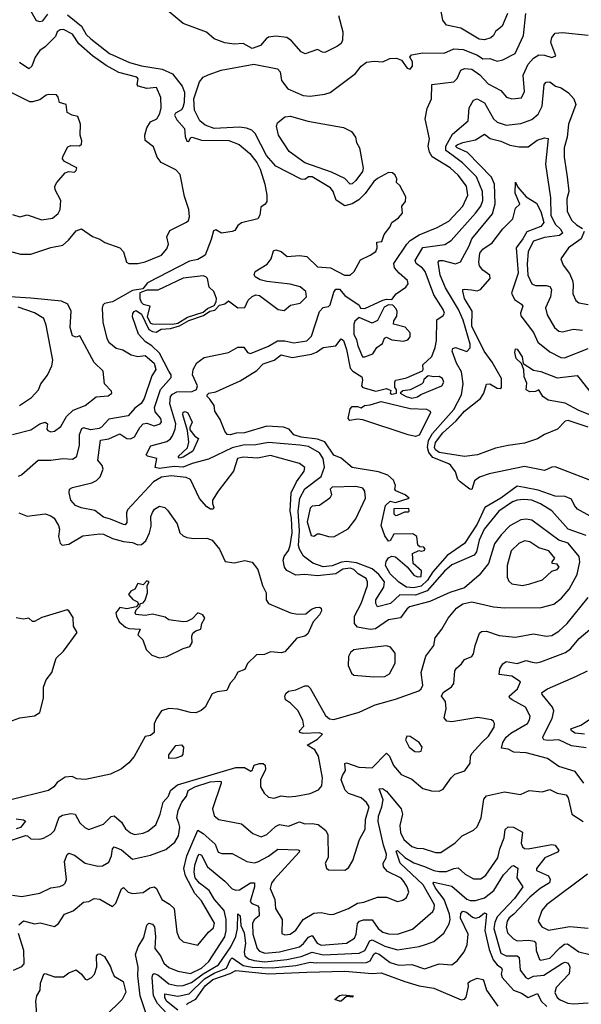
# Model space of a CAD drawing. Extents: x 1921360 to 2014538, y 768294 to 907744.
# Tile 85 of 256: x 1985194 to 1988288, y 779658 to 785081. Entities that reach past the tile are written whole.
import ezdxf

# ---------------------------------------------------------------- set-up
doc = ezdxf.new("R2010")
doc.units = 0

msp = doc.modelspace()

# ---------------------------------------------------------------- linework, layer by layer
at = {"layer": '0CON10XD'}
for points in [[(1985255, 785129.2), (1985285, 785076), (1985305, 785070.9), (1985321.5, 785075), (1985348.7, 785111.3)], [(1986950.8, 785105), (1986973.8, 785015), (1986971.6, 784968.4), (1986965, 784951.1), (1986944.3, 784935), (1986875, 784901.4), (1986862.2, 784902.2), (1986835, 784917.5), (1986766.4, 784893.6), (1986744.8, 784904.8), (1986692.2, 784965), (1986665, 784982.7), (1986605, 784991.1), (1986565, 784984.4), (1986552.1, 784975), (1986520.6, 784939.4), (1986475, 784922.9), (1986425, 784951.1), (1986375, 784946.2), (1986325, 784954.5), (1986265, 784975.5), (1986222.6, 785012.6), (1986095, 785060.2), (1985985, 785151.3)], [(1986739, 783609), (1986684.7, 783625.3), (1986555, 783638.7), (1986519.1, 783649.1), (1986491.4, 783665), (1986485.7, 783675.7), (1986491.1, 783695), (1986557.3, 783735), (1986579.2, 783765), (1986591.7, 783808.3), (1986605, 783814.5), (1986635, 783804.6), (1986667.1, 783777.1), (1986735, 783782.8), (1986775, 783776.5), (1986835, 783720.9), (1986905.5, 783714.5), (1986983.8, 783673.8), (1987015.5, 783675), (1987036.5, 783695), (1987070.8, 783759.2), (1987125, 783783.8), (1987155.5, 783805), (1987164, 783825), (1987160.8, 783855), (1987190, 783860), (1987201.8, 783898.2), (1987232.3, 783937.7), (1987244, 783965), (1987280.2, 783989.8), (1987303.6, 784016.4), (1987300, 784055), (1987319.8, 784080.2), (1987320.7, 784105), (1987287.5, 784167.5), (1987270, 784185), (1987271.2, 784205), (1987262.7, 784225), (1987248.2, 784238.2), (1987225, 784238.9), (1987165, 784206.7), (1987145, 784190), (1987096.4, 784123.6), (1987061.5, 784088.5), (1987025, 784067.8), (1986985, 784056.7), (1986937.7, 784087.7), (1986921.6, 784135), (1986906.2, 784155), (1986805, 784215.3), (1986785, 784215.6), (1986765, 784201.1), (1986745, 784202.4), (1986604.4, 784274.4), (1986554.1, 784334.1), (1986491, 784455), (1986473.3, 784473.3), (1986444.1, 784484.1), (1986405, 784488.7), (1986265, 784482.5), (1986215, 784500.7), (1986186.9, 784525), (1986157.1, 784582.9), (1986153.8, 784645), (1986185, 784739.5), (1986204.6, 784765), (1986231.7, 784778.3), (1986303.6, 784803.6), (1986483, 784837), (1986615, 784811.4), (1986629.4, 784795), (1986635.5, 784745.5), (1986670.6, 784700.6), (1986755, 784664), (1986795, 784660.3), (1986875, 784670.6), (1986905, 784680.8), (1987044.4, 784785.6), (1987075, 784825.8), (1987105, 784847), (1987146.3, 784853.7), (1987195, 784849.1), (1987232.3, 784867.7), (1987269, 784869), (1987297.5, 784857.5), (1987328.7, 784815), (1987345, 784808.8), (1987358.9, 784825), (1987358.7, 784848.7), (1987344.1, 784875), (1987352.3, 784887.8), (1987415, 784898), (1987533.4, 784896.6), (1987585, 784920.4), (1987637.9, 784917.9), (1987716, 784886), (1987745, 784865.4), (1987785, 784866.7), (1987825, 784853.8), (1987855, 784860), (1987924.2, 784895), (1987969.3, 784995), (1987982.7, 785115)], [(1987880.8, 785115), (1987851.5, 785045), (1987815, 785015.7), (1987804.4, 784995), (1987788.8, 784981.2), (1987755, 784971.1), (1987725, 784973.3), (1987625, 785034.7), (1987545, 785051.4), (1987525, 785078.8), (1987509.8, 785155)], [(1985457.8, 785107.8), (1985534.2, 785045), (1985560.3, 785000.3), (1985585.7, 784975), (1985688, 784895), (1985799.5, 784845), (1985865, 784826.8), (1985978.6, 784808.6), (1986035, 784782.5), (1986088.6, 784715), (1986101.8, 784681.8), (1986100, 784625), (1986092.7, 784597.3), (1986084.5, 784585.5), (1986052.9, 784567.1), (1986046.8, 784555), (1986059, 784529), (1986101.3, 784481.3), (1986105, 784437.5), (1986115, 784412), (1986125, 784410.8), (1986135, 784431.2), (1986145, 784433.6), (1986195, 784417.8), (1986345.9, 784415.9), (1986403.2, 784393.2), (1986462.5, 784345), (1986501.3, 784295), (1986518.5, 784258.5), (1986544.7, 784175), (1986555.6, 784115), (1986555, 784080), (1986546.7, 784065), (1986521.7, 784048.3), (1986516.4, 784005), (1986505, 783983.5), (1986415, 783962.9), (1986395, 783946.9), (1986379, 783921), (1986365, 783913.9), (1986305, 783905.6), (1986275, 783923.5), (1986261.6, 783918.4), (1986249.7, 783870.3), (1986216, 783785), (1986175, 783760.8), (1986129.2, 783750.8), (1985897.8, 783632.2), (1985872, 783598), (1985815, 783588.8), (1985705, 783527.7), (1985661.9, 783518.1), (1985651.2, 783508.8), (1985647.8, 783492.2), (1985652.1, 783415), (1985673.7, 783325), (1985684.2, 783304.2), (1985725, 783271.9), (1985762.6, 783262.6), (1985808.8, 783235), (1985845, 783225.6), (1985885, 783230.8), (1985935, 783190), (1985944, 783155), (1985921.3, 783118.7), (1985879.8, 782995), (1985862.7, 782967.3), (1985827.8, 782942.2), (1985790.6, 782899.4), (1985685, 782880.4), (1985645, 782836.5), (1985631.2, 782828.8), (1985585, 782821.7), (1985545, 782832.5), (1985535, 782826.9), (1985522.4, 782795), (1985521.7, 782735), (1985505, 782672), (1985485, 782659.6), (1985431.6, 782661.6), (1985365, 782653.4), (1985296.1, 782653.9), (1985205, 782574.4), (1985185, 782565.6)], [(1985105, 783816.4), (1985199.1, 783789.1), (1985255, 783789.8), (1985365, 783826.2), (1985431.1, 783838.9), (1985463, 783867), (1985505, 783917.5), (1985535, 783929.4), (1985595, 783886.2), (1985635, 783872), (1985663.3, 783853.3), (1985745, 783823.8), (1985765, 783802.9), (1985782.8, 783745), (1985795, 783737.5), (1985845, 783738.8), (1985885, 783747.6), (1985925.2, 783765), (1985975, 783784.4), (1986005, 783818.7), (1986013.7, 783845), (1986004.4, 783885), (1986020.5, 783919.5), (1986113.6, 783966.4), (1986124.4, 783975.6), (1986129.8, 783995), (1986125.7, 784035.7), (1986102.2, 784107.8), (1986078.2, 784228.2), (1986055, 784253.9), (1985972.6, 784295), (1985950.4, 784325), (1985931.9, 784381.9), (1985885.8, 784415.8), (1985883.1, 784445), (1985893.6, 784485), (1985915, 784518.9), (1985949.2, 784535), (1985966.7, 784565), (1985974, 784595), (1985971.9, 784651.9), (1985947, 784707), (1985895, 784702.1), (1985847.5, 784715), (1985841.2, 784725), (1985845.8, 784755), (1985838.6, 784765), (1985740.5, 784790.5), (1985669.5, 784829.5), (1985595, 784882.2), (1985519.2, 784949.2), (1985485, 785001.2), (1985435, 785026.7), (1985416.4, 785026.3), (1985399.5, 785015), (1985390.7, 784989.3), (1985378.5, 784975), (1985335, 784931.4), (1985305, 784911.4), (1985280, 784875), (1985261.2, 784825), (1985245, 784811.2), (1985192.5, 784845)], [(1988315, 782239.3), (1988216.2, 782275), (1988125, 782375.4), (1988063.5, 782415), (1988015, 782434.2), (1987972, 782438), (1987935, 782435.6), (1987908.9, 782425), (1987833.1, 782375), (1987752.7, 782275), (1987725.2, 782214.8), (1987710.7, 782149.3), (1987698, 782132), (1987575, 782078), (1987535, 782042.9), (1987438.8, 781935), (1987375, 781912), (1987287.4, 781912.6), (1987237.5, 781865), (1987165, 781846.7), (1987155.4, 781865), (1987156.5, 781885), (1987200.2, 781955), (1987203.8, 781985), (1987172.5, 782025), (1987135, 782057.4), (1987048.9, 782088.9), (1986995, 782096.5), (1986967.1, 782092.9), (1986915, 782072.3), (1986865, 782068.2), (1986808.6, 782088.6), (1986757, 782127), (1986735.1, 782165.1), (1986730.5, 782185), (1986735.9, 782265), (1986729, 782375), (1986737.2, 782445), (1986765, 782497.8), (1986854.3, 782565.7), (1986873.4, 782616.6), (1986866.2, 782665), (1986846.1, 782695), (1986785, 782730), (1986737.8, 782737.8), (1986565, 782752.4), (1986495, 782740.2), (1986425, 782737.5), (1986365, 782722.4), (1986235, 782659.7), (1986145, 782637.5), (1986095, 782616), (1986045, 782619.6), (1985965, 782609.8), (1985939.4, 782615), (1985948.8, 782665), (1985897.9, 782677.9), (1985890.8, 782685), (1985916.6, 782733.4), (1986005, 782758.4), (1986025, 782773.1), (1986035, 782789.3), (1986049.9, 782825), (1986053.3, 782855), (1986021.7, 782965), (1986024.8, 783005), (1986035, 783018.9), (1986059, 783031), (1986145, 783034.2), (1986168.3, 783045), (1986172.6, 783065), (1986145.8, 783125), (1986150.4, 783155), (1986169.4, 783190.6), (1986209.6, 783220.4), (1986345, 783247.7), (1986395, 783277.1), (1986428.3, 783278.3), (1986448.1, 783248.1), (1986465, 783243.5), (1986565, 783283.7), (1986615, 783312.5), (1986655, 783312.1), (1986705, 783300.8), (1986775, 783312), (1986802.3, 783337.7), (1986845.7, 783474.3), (1986865, 783496.7), (1986895, 783502.2), (1986905, 783510.6), (1986925, 783580.9), (1986935, 783597.4), (1986955, 783596.7), (1986985, 783561.9), (1987065, 783508.8), (1987072, 783492), (1987095, 783490), (1987195, 783536.9), (1987215, 783542.5), (1987245, 783540), (1987268.7, 783571.3), (1987321.7, 783608.3), (1987333.3, 783626.7), (1987330.9, 783645), (1987284, 783685), (1987259.6, 783715), (1987255, 783737.5), (1987326.3, 783845), (1987345.5, 783865), (1987395, 783896.4), (1987493.4, 783936.6), (1987557.8, 783972.2), (1987634.9, 784055.1), (1987663.7, 784115), (1987654.7, 784165), (1987609.2, 784225), (1987565.9, 784265.9), (1987465.6, 784325.6), (1987451.4, 784351.4), (1987444.8, 784385), (1987451.7, 784425), (1987428.6, 784535), (1987438.1, 784591.9), (1987462.5, 784645), (1987463.8, 784725), (1987585, 784739.4), (1987605, 784758.1), (1987625, 784802.5), (1987645, 784811.9), (1987685, 784809.1), (1987728.2, 784778.2), (1987775, 784728), (1987845, 784690.4), (1987875.8, 784655), (1987905, 784645.6), (1987959, 784651), (1987975.8, 784685), (1987968.2, 784775), (1987995, 784836.6), (1988025, 784870), (1988055, 784887.1), (1988085, 784885.5), (1988125, 784873.6), (1988148.6, 784881.4), (1988119.6, 784955), (1988125, 784983.3), (1988143.2, 785006.8), (1988185, 785010), (1988325, 784996.4)], [(1988337.2, 782347.2), (1988266.7, 782385), (1988250, 782405), (1988235, 782440), (1988200, 782455), (1988145, 782456.4), (1988049.6, 782489.6), (1987975, 782504.7), (1987935, 782512.5), (1987845.2, 782445), (1987756.9, 782395), (1987715, 782302.4), (1987645, 782195.4), (1987549.2, 782130.8), (1987469.5, 782040.5), (1987440, 781995), (1987405, 781961.4), (1987365, 781952.4), (1987325, 781956.2), (1987282.4, 781982.4), (1987235, 782029.1), (1987209.5, 782075), (1987212.5, 782097.5), (1987225, 782116.2), (1987245, 782126.5), (1987263.5, 782123.5), (1987327.8, 782067.8), (1987365, 782021.9), (1987385, 782013.1), (1987406, 782015), (1987407.5, 782045), (1987362.5, 782085), (1987358.3, 782141.7), (1987393, 782157), (1987405, 782153.3), (1987421.7, 782158.3), (1987427.5, 782165), (1987420, 782175), (1987398.3, 782178.3), (1987386.7, 782186.7), (1987381.2, 782235), (1987360.7, 782249.3), (1987255, 782247.1), (1987235, 782210), (1987225, 782208), (1987205, 782237.5), (1987185.8, 782295.8), (1987208.5, 782405), (1987235, 782428.9), (1987265, 782421.2), (1987340, 782445), (1987317.5, 782465), (1987266.1, 782486.1), (1987260, 782495), (1987263.8, 782515), (1987254.2, 782545), (1987221.8, 782571.8), (1987170.8, 782590.8), (1987025, 782615.5), (1986965, 782665.5), (1986925, 782682.8), (1986875, 782756.6), (1986835, 782771.3), (1986745, 782781.6), (1986703.9, 782793.9), (1986678.6, 782825), (1986647.6, 782837.6), (1986555, 782842.8), (1986433.3, 782805), (1986387.1, 782802.9), (1986353.9, 782793.9), (1986336.4, 782796.4), (1986324, 782815), (1986298.3, 782878.3), (1986268.6, 782925), (1986265.4, 782955.4), (1986242, 782992), (1986226.7, 783005), (1986226, 783015), (1986236.2, 783025), (1986275, 783030.9), (1986408.1, 783091.9), (1986500.6, 783149.4), (1986535, 783186.1), (1986595, 783205.7), (1986635, 783234.7), (1986695, 783220), (1986801.1, 783238.9), (1986829.9, 783250.1), (1986865, 783275.5), (1986935, 783284.4), (1986965, 783323.6), (1986978, 783315), (1986993.7, 783265), (1987015, 783161.2), (1987029.6, 783145), (1987079.1, 783115), (1987082.8, 783095), (1987077.7, 783065), (1987084.6, 783055), (1987155.2, 783034.8), (1987215, 783050), (1987238.3, 783038.3), (1987234.3, 783025), (1987245, 783018.8), (1987270, 783025), (1987270, 783045), (1987260, 783055), (1987260, 783085), (1987263.9, 783096.1), (1987285, 783100), (1987325, 783108.8), (1987413, 783147), (1987417.5, 783155), (1987415, 783180), (1987464.1, 783225.9), (1987483.6, 783276.4), (1987490.4, 783315), (1987491.8, 783428.2), (1987527.4, 783452.6), (1987534.4, 783465), (1987527.4, 783485), (1987475.6, 783565), (1987427.1, 783695), (1987413.4, 783713.4), (1987378.9, 783738.9), (1987373.4, 783755), (1987415, 783826.2), (1987536.8, 783843.2), (1987571.2, 783865), (1987705.3, 784015), (1987734.8, 784055), (1987745.6, 784085), (1987744.3, 784134.3), (1987710.4, 784215), (1987633.5, 784293.5), (1987575, 784336.9), (1987541.4, 784361.4), (1987541.1, 784385), (1987578.9, 784451.1), (1987665.4, 784525), (1987670.3, 784595), (1987695, 784638.9), (1987715, 784644.5), (1987755, 784622.9), (1987805, 784535.8), (1987825, 784516.4), (1987875, 784500.6), (1987955, 784508.7), (1988015, 784530.8), (1988049.9, 784560.1), (1988073, 784605), (1988083.3, 784725), (1988095, 784738.1), (1988115, 784739.6), (1988145.6, 784715), (1988176.9, 784706.9), (1988218.4, 784678.4), (1988246.3, 784645), (1988257.8, 784615), (1988216.7, 784505), (1988210, 784435), (1988193.8, 784375), (1988193.3, 784325), (1988209.7, 784215), (1988219.7, 784135), (1988207.6, 784095), (1988211.1, 784025), (1988236.8, 783975), (1988261, 783951), (1988295, 783931.5)], [(1985155, 784008.2), (1985195, 783996.2), (1985235, 784005.6), (1985315, 783979.1), (1985375, 783987.5), (1985405, 784014.7), (1985416.3, 784035), (1985419.8, 784085), (1985388.8, 784145), (1985387.9, 784165), (1985398.2, 784185), (1985445, 784238.7), (1985464.8, 784245.2), (1985495, 784241.7), (1985505, 784250), (1985508.3, 784265), (1985440.5, 784300.5), (1985430.5, 784315), (1985431.4, 784328.6), (1985459.1, 784380.9), (1985475, 784388.9), (1985523.6, 784386.4), (1985533.6, 784396.4), (1985536.1, 784413.9), (1985526.2, 784445), (1985528.8, 784505), (1985515, 784547.5), (1985482.5, 784555), (1985455, 784570), (1985450, 784615), (1985414, 784625), (1985406, 784655), (1985396.7, 784666.7), (1985355, 784669.4), (1985339.4, 784665), (1985305, 784640), (1985265, 784628.1), (1985249.7, 784629.7), (1985136.7, 784685)], [(1987015, 784176.2), (1986985, 784206.2), (1986911, 784241), (1986765, 784293.7), (1986677.9, 784355), (1986620.6, 784445), (1986609.2, 784495), (1986615, 784513.8), (1986653.9, 784546.1), (1986685, 784550.6), (1986782, 784522), (1986978.1, 784488.1), (1987021.8, 784465), (1987044.7, 784435), (1987049.7, 784405), (1987065.7, 784375), (1987085.9, 784264.1), (1987083.3, 784245), (1987045.3, 784195), (1987025, 784177.7), (1987015, 784176.2)], [(1988335.7, 782545), (1988145, 782619), (1988125, 782616.8), (1988085, 782598.8), (1987975, 782619.6), (1987780.2, 782579.8), (1987727.9, 782562.1), (1987699.6, 782540.4), (1987685, 782493.1), (1987674.6, 782494.6), (1987620.8, 782535), (1987608.3, 782548.3), (1987595, 782590), (1987569.2, 782625), (1987558, 782635), (1987469.7, 782669.7), (1987447.7, 782697.7), (1987440.6, 782725), (1987446.9, 782763.1), (1987468.3, 782801.7), (1987586.4, 782933.6), (1987628.8, 783015), (1987637.9, 783075), (1987627.6, 783142.4), (1987600.4, 783189.6), (1987575.7, 783255), (1987580.5, 783269.5), (1987595, 783276.1), (1987656.8, 783253.2), (1987675, 783273.8), (1987676, 783294), (1987637, 783427), (1987611.2, 783485), (1987540, 783605), (1987510.2, 783675), (1987498.9, 783745), (1987506, 783754), (1987525, 783755.2), (1987595, 783735.9), (1987622.3, 783747.7), (1987670.5, 783835), (1987685.8, 783875), (1987798.6, 784011.4), (1987813.8, 784066.2), (1987809.5, 784175), (1987793.5, 784213.5), (1987660.3, 784350.3), (1987605, 784375.7), (1987595.7, 784385), (1987605, 784391.5), (1987635.6, 784404.4), (1987705, 784419.2), (1987755, 784450.3), (1987786.7, 784426.7), (1987845, 784411.4), (1987895, 784389.6), (1987945, 784380.9), (1987995, 784381), (1988045, 784417.2), (1988085, 784430.9), (1988105, 784427.5), (1988090.9, 784285), (1988119.3, 784099.3), (1988121.1, 784005), (1988144.9, 783954.9), (1988174.4, 783925), (1988183.7, 783905), (1988167.4, 783892.6), (1988085, 783880.7), (1988025, 783861.1), (1987994.9, 783805.1), (1987990.3, 783735), (1987993.8, 783673.8), (1988015, 783626.2), (1988035, 783616.5), (1988095, 783617.1), (1988115, 783611.8), (1988124.7, 783594.7), (1988118.4, 783555), (1988091.6, 783495), (1988099.1, 783455), (1988140, 783385), (1988165, 783365.9), (1988185, 783362.2), (1988243.4, 783376.6), (1988295, 783372)], [(1988325, 782837.4), (1988215, 782872.9), (1988199.5, 782870.5), (1988156.2, 782825), (1988085, 782796), (1988047.4, 782772.6), (1987975, 782748.7), (1987885, 782736.1), (1987815, 782722), (1987715.7, 782684.3), (1987645, 782676), (1987505, 782698.1), (1987485, 782711.9), (1987478.9, 782725), (1987485, 782751.6), (1987525, 782805.2), (1987598.5, 782871.5), (1987645, 782925.9), (1987732.8, 782995), (1987750.3, 783025), (1987765, 783074.4), (1987785, 783074.7), (1987825, 783051.9), (1987845, 783050), (1987849.2, 783055), (1987849.3, 783105), (1987797.4, 783195), (1987753.3, 783255), (1987685, 783392.3), (1987686.4, 783476.4), (1987645.2, 783545), (1987634.7, 783585.3), (1987635.5, 783594.5), (1987642.7, 783597.3), (1987682.5, 783592.5), (1987715, 783588.4), (1987732.5, 783595), (1987786.1, 783655), (1987784.5, 783675), (1987745, 783702.2), (1987727.9, 783725), (1987724.1, 783745), (1987728.9, 783795), (1987745, 783818.1), (1987797.9, 783852.1), (1987855, 783929.4), (1987910, 783985), (1987925, 784042.5), (1987950, 784065), (1987923.8, 784125), (1987925, 784186.7), (1987938.8, 784158.8), (1987985, 784106.2), (1988041.4, 784071.4), (1988064.3, 784024.3), (1988082, 783965), (1988065, 783943), (1987987.2, 783912.8), (1987966.6, 783873.4), (1987930, 783825), (1987940.2, 783685), (1987904.1, 783575), (1987919.9, 783539.9), (1987958.9, 783515), (1987966.4, 783503.6), (1987952.4, 783465), (1987955, 783450), (1988025, 783357.5), (1988049.4, 783305), (1988115, 783251.6), (1988175, 783220.5), (1988195, 783219.5), (1988325, 783270.6)], [(1988303.3, 783915), (1988287.1, 783875), (1988217.9, 783825), (1988176, 783765), (1988188.5, 783728.5), (1988223.8, 783683.8), (1988238.9, 783645), (1988243.8, 783623.8), (1988241.8, 783571.8), (1988257.8, 783535), (1988275, 783521.2), (1988325, 783512.2)], [(1986035, 783403.9), (1986065, 783409.6), (1986117.6, 783442.4), (1986205, 783470.9), (1986229.4, 783490.6), (1986265, 783506.7), (1986276.4, 783526.4), (1986277.6, 783545), (1986264, 783585), (1986238, 783608), (1986228, 783655), (1986219.7, 783665), (1986205, 783669.6), (1986095, 783658.3), (1985955, 783590.8), (1985895, 783590.8), (1985855, 783576), (1985855.4, 783545), (1985863.6, 783525), (1985875, 783515.1), (1985910.4, 783505), (1985895.3, 783445), (1985915, 783410.5), (1985925, 783405.4), (1986035, 783403.9)], [(1985115, 780551.2), (1985225, 780586.9), (1985236.7, 780585), (1985255, 780570), (1985305, 780568.1), (1985325, 780573.3), (1985365.8, 780595), (1985385, 780614.4), (1985411.7, 780688.3), (1985430.2, 780699.8), (1985475, 780709.6), (1985500, 780705), (1985525, 780658), (1985552.6, 780632.6), (1985575, 780621.4), (1985655, 780650), (1985697.8, 780692.2), (1985715, 780696.4), (1985755, 780660.5), (1985776.1, 780625), (1985805, 780603.2), (1985827.2, 780592.8), (1985875, 780600.4), (1985899.2, 780610.8), (1985944, 780646), (1985967.6, 780705), (1985985, 780771.5), (1986013.4, 780805), (1986025.2, 780835), (1986063, 780867), (1986385, 780963.1), (1986432, 780962), (1986467.6, 780942.4), (1986474.4, 780945.6), (1986485.6, 780975), (1986515, 780984.6), (1986535, 780984.5), (1986547.1, 780975), (1986547.9, 780952.1), (1986521.2, 780895), (1986521.1, 780855), (1986541.4, 780821.4), (1986565, 780798.6), (1986596, 780794), (1986635, 780805.3), (1986675, 780800.5), (1986715.4, 780804.6), (1986795, 780819.6), (1986840.4, 780839.6), (1986858.1, 780861.9), (1986863.1, 780905), (1986840.9, 781025), (1986820.3, 781060.3), (1986777.5, 781085), (1986835, 781118.8), (1986862.5, 781145), (1986845, 781153.3), (1986755, 781150), (1986737.5, 781155), (1986736.2, 781165), (1986760, 781190), (1986753.5, 781223.5), (1986725.6, 781275.6), (1986686.4, 781316.3), (1986659.2, 781335), (1986654.3, 781355), (1986659.7, 781370.3), (1986675, 781382.5), (1986715, 781389.4), (1986765, 781412.5), (1986782.1, 781412.1), (1986795, 781400), (1986879.1, 781249.1), (1986901, 781231), (1986925, 781225.7), (1987065, 781266.3), (1987153, 781307), (1987265, 781337.7), (1987393.2, 781385), (1987406.1, 781395), (1987414.6, 781415), (1987406, 781485), (1987430.9, 781575), (1987475, 781633.8), (1987483.4, 781676.6), (1987520, 781725), (1987554.6, 781785.4), (1987600.2, 781839.8), (1987635, 781864.4), (1987685.6, 781874.4), (1987805, 781848), (1987865, 781841.6), (1988066.5, 781843.5), (1988137.3, 781862.7), (1988179.6, 781895), (1988221.1, 781945), (1988265.3, 782025), (1988280.9, 782095), (1988276.4, 782125), (1988215, 782197.5), (1988165, 782214.8), (1988015, 782325.3), (1987985, 782330.6), (1987955, 782327.2), (1987895, 782294), (1987845.9, 782244.1), (1987810, 782195), (1987776.4, 782085), (1987725, 782022.5), (1987645, 781952), (1987563.6, 781926.4), (1987454, 781876), (1987342.3, 781847.7), (1987326.6, 781835), (1987292.7, 781787.3), (1987225, 781775.3), (1987155, 781726.9), (1987125, 781723), (1987055.6, 781735.6), (1987038.9, 781755), (1987038.6, 781795), (1987075.2, 781864.8), (1987109.5, 781965), (1987110.5, 781985), (1987103, 782003), (1987059.5, 782029.5), (1987035, 782052.7), (1987015, 782060.5), (1986975, 782055.5), (1986935, 782028.4), (1986835, 782017.5), (1986765, 782024.6), (1986715, 782022.1), (1986665, 782047.9), (1986652.2, 782065), (1986645.8, 782105), (1986651.9, 782125), (1986675, 782157.5), (1986683.3, 782185), (1986694.7, 782255), (1986691.1, 782335), (1986683.5, 782375), (1986689.8, 782475), (1986718.4, 782535), (1986761.8, 782595), (1986765.6, 782615), (1986735, 782636.2), (1986575, 782680.4), (1986503.4, 782666.6), (1986425, 782671.5), (1986394.2, 782665), (1986372.7, 782595), (1986287.5, 782485), (1986256.7, 782435), (1986255.6, 782415.6), (1986264, 782395), (1986260, 782385), (1986245, 782385.6), (1986225, 782397.3), (1986183.6, 782443.6), (1986135, 782548.5), (1986110.3, 782560.3), (1986028.9, 782568.9), (1985975, 782561.5), (1985931.6, 782535), (1985788.6, 782381.4), (1985782.4, 782365), (1985785, 782311.2), (1985775, 782298.8), (1985765, 782300), (1985695, 782330.4), (1985655, 782340.9), (1985607.3, 782377.3), (1985531.9, 782391.9), (1985501.1, 782405), (1985475.6, 782435), (1985466.2, 782475), (1985468.8, 782495), (1985484.6, 782505.4), (1985590.6, 782529.4), (1985617.1, 782542.9), (1985636.6, 782563.4), (1985653.3, 782605), (1985648.6, 782625), (1985624, 782655), (1985639.4, 782765), (1985685, 782773.2), (1985745, 782800.4), (1985784.8, 782774.8), (1985805, 782772.5), (1985825.5, 782784.5), (1985855, 782834.6), (1985875, 782856), (1985895, 782858.2), (1985935, 782844.6), (1985967.8, 782855), (1985974.6, 782865.4), (1985972.3, 782885), (1985941, 782921), (1985937.1, 782945), (1985969.7, 783045), (1986029, 783111), (1986027.9, 783125), (1986015.5, 783145), (1985964.4, 783244.4), (1985922.1, 783285), (1985886.3, 783306.3), (1985848.9, 783348.9), (1985815.3, 783444.7), (1985816.4, 783463.6), (1985825, 783474.4), (1985835, 783479.2), (1985865, 783459.8), (1985905, 783375.7), (1985925, 783363.2), (1985945, 783361), (1985974.1, 783375.9), (1986025, 783380.7), (1986075, 783395.2), (1986126.2, 783425), (1986207.3, 783452.7), (1986241.5, 783475), (1986268.4, 783481.6), (1986295, 783508.5), (1986323.7, 783516.3), (1986345, 783531.9), (1986395, 783494.2), (1986434.3, 783495.7), (1986453.2, 783536.8), (1986473.8, 783556.2), (1986495, 783566.1), (1986515, 783562.4), (1986617.3, 783485), (1986650.6, 783479.4), (1986685, 783509.5), (1986739.6, 783520.4), (1986773.8, 783555), (1986770, 783585), (1986739, 783609)], [(1985155, 782796.9), (1985255, 782821.6), (1985305, 782854.4), (1985335, 782863.8), (1985346.7, 782855), (1985343.9, 782826.1), (1985348.8, 782818.8), (1985365, 782811.4), (1985385, 782814.3), (1985420.2, 782839.8), (1985451.5, 782895), (1985489.2, 782930.8), (1985554.7, 782955.3), (1985615, 783004.2), (1985680.6, 783009.4), (1985702, 783025), (1985699.2, 783035), (1985661.4, 783075), (1985652.9, 783145), (1985603.5, 783193.5), (1985525, 783340), (1985505, 783332.5), (1985485, 783340), (1985472.3, 783385), (1985477.6, 783475), (1985459.1, 783515), (1985425, 783531.5), (1985255, 783546.8), (1985140, 783555)], [(1985193.6, 782956.4), (1985259.2, 783000.8), (1985297.4, 783042.6), (1985310.5, 783075), (1985347, 783123), (1985371.3, 783175), (1985376.6, 783205), (1985339, 783399), (1985326.1, 783435), (1985275, 783467.5), (1985185, 783498.7)], [(1987095, 783224), (1987139.4, 783240.6), (1987162, 783275), (1987192.2, 783297.8), (1987203.3, 783326.7), (1987215, 783332.5), (1987245, 783317.3), (1987309.2, 783310.8), (1987332.1, 783317.9), (1987344.4, 783335), (1987346.1, 783356.1), (1987317.5, 783387.5), (1987252.5, 783405), (1987255, 783422.5), (1987272.1, 783447.9), (1987274.3, 783474.3), (1987268.8, 783488.8), (1987248.8, 783508.8), (1987225, 783510), (1987202.6, 783497.4), (1987165.4, 783424.6), (1987135, 783410), (1987065, 783441.2), (1987040, 783420), (1987034.6, 783405), (1987035, 783347.5), (1987050.4, 783320.4), (1987057.1, 783285), (1987082.9, 783225), (1987095, 783224)], [(1988335, 782904.4), (1988275, 782928.7), (1988199.6, 782969.6), (1988105, 782986.5), (1988075.3, 783005.3), (1988055, 783043.3), (1988036.4, 783033.6), (1988005, 783031), (1987985, 783042.8), (1987988.7, 783078.7), (1987973.8, 783113.8), (1987972.2, 783152.2), (1987958.3, 783188.3), (1987929.6, 783215), (1987922.6, 783247.4), (1987925, 783268), (1987935, 783267.1), (1987962.7, 783225), (1987968.3, 783188.3), (1988025, 783150), (1988065, 783144.3), (1988155, 783108.9), (1988265, 783121.9), (1988281.1, 783101.1), (1988335, 783032.9)], [(1987355, 782997.5), (1987385, 783003.8), (1987403.2, 783016.8), (1987519.4, 783065), (1987530, 783085), (1987523.3, 783105), (1987505, 783116.7), (1987475, 783113.3), (1987445, 783120), (1987420.7, 783099.3), (1987417, 783083), (1987407, 783073), (1987345, 783042.5), (1987305, 783037.5), (1987290, 783025), (1987322.5, 783005), (1987355, 782997.5)], [(1987375, 782785.6), (1987335, 782794.8), (1987085, 782877.5), (1987055, 782880.8), (1987013.3, 782873.3), (1987004.5, 782885), (1987015, 782937.5), (1987025, 782950), (1987055, 782950), (1987075, 782942.5), (1987093, 782957), (1987125, 782960), (1987185, 782978.2), (1987345, 782939.6), (1987435, 782936.2), (1987455.2, 782925.2), (1987457.6, 782915), (1987395, 782793.4), (1987375, 782785.6)], [(1986075, 782666), (1986067.5, 782675), (1986117.6, 782722.4), (1986126.5, 782755), (1986118.6, 782818.6), (1986092.2, 782905), (1986095, 782918.8), (1986105, 782924), (1986120, 782915), (1986143.8, 782865), (1986130.6, 782835), (1986131.3, 782821.3), (1986158.2, 782788.2), (1986178.8, 782775), (1986148.2, 782705), (1986095, 782672.3), (1986075, 782666)], [(1986925, 782232.9), (1987003, 782277), (1987045, 782331.4), (1987100, 782445), (1987096, 782485), (1987085, 782501.2), (1987045, 782509.7), (1986915, 782506.2), (1986904.5, 782495), (1986912.2, 782465), (1986902, 782445), (1986845, 782405.2), (1986805, 782401.4), (1986795, 782390.8), (1986777.6, 782315), (1986800.1, 782240.1), (1986815, 782236.9), (1986835, 782250), (1986845, 782249.5), (1986895, 782234.4), (1986925, 782232.9)], [(1985190, 782365), (1985235, 782346.6), (1985335, 782359.8), (1985365, 782349.1), (1985383.8, 782335), (1985408, 782295), (1985412.5, 782275), (1985406.9, 782235), (1985417.3, 782197.3), (1985427.1, 782187.1), (1985465, 782192.7), (1985541.4, 782238.6), (1985635, 782248.8), (1985655, 782246.7), (1985705, 782224.1), (1985765, 782207.1), (1985815, 782200.9), (1985845, 782188.9), (1985865, 782190), (1985888.6, 782211.4), (1985909.5, 782255), (1985917.9, 782292.1), (1985917.1, 782345), (1985925, 782366.2), (1985936.2, 782385), (1985965, 782400.8), (1985994.2, 782394.2), (1986009.1, 782379.1), (1986061.4, 782305), (1986075.4, 782255.4), (1986095, 782238.9), (1986115, 782229.6), (1986154.1, 782224.1), (1986225, 782226.2), (1986255, 782214.4), (1986295, 782165.6), (1986326.4, 782096.4), (1986375, 782089.2), (1986435, 782102.2), (1986475, 782093.8), (1986505, 782053.3), (1986531.1, 781965), (1986552.5, 781925), (1986551.1, 781885), (1986565, 781865.8), (1986685, 781814.4), (1986725, 781806.9), (1986770.5, 781809.5), (1986801.2, 781835), (1986825, 781844), (1986846.2, 781846.2), (1986855, 781840), (1986856.2, 781825), (1986845, 781802.5), (1986810, 781765), (1986782.3, 781697.7), (1986765, 781686.2), (1986720, 781675), (1986655, 781598.6), (1986635, 781594.4), (1986575, 781600), (1986542.5, 781585), (1986497.8, 781582.2), (1986449.5, 781535), (1986435, 781501.2), (1986395, 781486.7), (1986375, 781450), (1986353.6, 781426.4), (1986335, 781386), (1986281.3, 781378.7), (1986255, 781368.8), (1986215, 781293.8), (1986194.4, 781275.6), (1986165, 781263.6), (1986135, 781264.5), (1986065, 781283.8), (1986015, 781287.9), (1985975.8, 781275), (1985947.3, 781232.7), (1985935, 781202), (1985934.6, 781155), (1985915, 781138.5), (1985885, 781133.1), (1985825, 781022), (1985795, 780988), (1985754.4, 780955), (1985695, 780926.2), (1985556, 780896), (1985509.5, 780899.5), (1985482.7, 780912.7), (1985445, 780908.8), (1985400.4, 780879.6), (1985381.8, 780855), (1985352.5, 780835), (1985145, 780783.2)], [(1987265, 782350), (1987275, 782352.5), (1987315, 782370), (1987335, 782370), (1987340, 782375), (1987338.3, 782388.3), (1987255, 782386.7), (1987255, 782360), (1987265, 782350)], [(1987965, 781965.4), (1988005, 781973.3), (1988075, 781995.6), (1988125, 782044.3), (1988155, 782052.5), (1988166.2, 782065), (1988155, 782081.8), (1988127.5, 782085), (1988127.5, 782095), (1988142.7, 782115), (1988110, 782155), (1988055, 782171.5), (1988004.2, 782205), (1987975, 782210), (1987943.5, 782196.5), (1987901.3, 782155), (1987880, 782075), (1987880.4, 782010.4), (1987888.6, 781988.6), (1987905, 781974.5), (1987965, 781965.4)], [(1985965, 781566.5), (1986005, 781574.5), (1986095, 781617.5), (1986131.7, 781628.3), (1986145, 781650), (1986143.1, 781685), (1986148.5, 781701.5), (1986164.5, 781715.5), (1986191.2, 781725), (1986198, 781755), (1986213.3, 781785), (1986203.3, 781803.3), (1986175, 781813.3), (1986145, 781781.2), (1986114.1, 781765.9), (1986095, 781764), (1986016.2, 781776.2), (1985995, 781790), (1985925, 781807.5), (1985885, 781800), (1985834.1, 781804.1), (1985830, 781815), (1985835, 781830), (1985855, 781850), (1985860, 781865), (1985875, 781870), (1985885.5, 781884.5), (1985898.1, 781925), (1985896.7, 781965), (1985906.7, 781985), (1985895, 781990), (1985875, 781967.5), (1985844.1, 781975.9), (1985827.5, 781945), (1985807, 781933), (1985793.3, 781915), (1985817, 781887), (1985842.5, 781875), (1985848.3, 781861.7), (1985835, 781847.5), (1985785, 781836.7), (1985745, 781843.3), (1985724, 781815), (1985726.7, 781795), (1985742, 781765), (1985776.2, 781735), (1985795, 781727.5), (1985857.5, 781725), (1985845, 781693.3), (1985872.5, 781665), (1985891.3, 781611.3), (1985921.7, 781581.7), (1985965, 781566.5)], [(1985155, 780259.7), (1985205, 780251.8), (1985305, 780269.5), (1985365, 780298.8), (1985415, 780306.1), (1985435.3, 780315), (1985445.3, 780325), (1985451.2, 780345), (1985440.2, 780445), (1985455, 780482.5), (1985465, 780490), (1985495, 780478.8), (1985555, 780435.5), (1985625, 780418.2), (1985649.2, 780420.8), (1985685, 780440), (1985699.5, 780475), (1985705.4, 780514.6), (1985715, 780524.4), (1985755, 780509.1), (1985815, 780456.9), (1985915, 780479.1), (1985999.5, 780510.5), (1986049.2, 780550.8), (1986069.1, 780585), (1986076, 780634), (1986071.2, 780655), (1986059.7, 780685), (1986066.2, 780725), (1986088, 780772), (1986112.3, 780805), (1986122.7, 780835), (1986158.1, 780855), (1986242.5, 780882.5), (1986297.1, 780887.1), (1986303.8, 780885), (1986303.3, 780875), (1986255.3, 780735.3), (1986266, 780696), (1986291.2, 780675), (1986415, 780651.2), (1986478.3, 780598.3), (1986525, 780580.4), (1986555, 780593.9), (1986603.2, 780636.8), (1986625, 780648.2), (1986675, 780638.9), (1986735, 780662.9), (1986765, 780651.7), (1986805, 780654), (1986838.3, 780648.3), (1986880.6, 780615), (1986891.2, 780591.2), (1986893.6, 780466.4), (1986876.9, 780435), (1986885, 780408), (1986895, 780399.2), (1986985, 780395.8), (1987005, 780408.8), (1987029.7, 780450.3), (1987065.7, 780565), (1987097.5, 780622.5), (1987098.3, 780675), (1987119.1, 780745), (1987105, 780768.8), (1987074.6, 780795), (1987005, 780819.8), (1986987, 780837), (1986965.5, 780895), (1986971.8, 780918.2), (1986989.4, 780945), (1986986, 780984), (1986995, 780987.1), (1987063.2, 780963.2), (1987135, 780960.8), (1987215, 781040.9), (1987230.5, 781025), (1987252.8, 780972.8), (1987295, 780923.8), (1987355, 780898.2), (1987415, 780846.7), (1987463.4, 780833.4), (1987505, 780832.5), (1987527.3, 780842.7), (1987570.9, 780905), (1987592.2, 780925), (1987646.4, 780943.6), (1987675, 780986.7), (1987677.5, 781022.5), (1987685, 781040), (1987739.5, 781099.5), (1987776.4, 781135), (1987807.1, 781185), (1987810.6, 781205), (1987805, 781216), (1987792.5, 781225), (1987718, 781238), (1987575, 781213.6), (1987547.1, 781217.1), (1987533.1, 781235), (1987544.2, 781285), (1987540, 781325), (1987518, 781355), (1987526.7, 781375), (1987572.6, 781407.4), (1987586.2, 781425), (1987591.5, 781495), (1987600.4, 781509.6), (1987627.6, 781532.4), (1987645, 781556.9), (1987685, 781574), (1987695, 781588.8), (1987703.3, 781635), (1987727.3, 781702.7), (1987738.6, 781711.4), (1987765, 781713.1), (1987835, 781689.6), (1987925, 781680.9), (1988025, 781698.5), (1988095, 781685.5), (1988125, 781688.5), (1988165, 781712.3), (1988209.3, 781755), (1988325, 781899.1)], [(1985134.1, 781214.1), (1985193.9, 781236.1), (1985275, 781246.4), (1985305.7, 781265), (1985324.4, 781345), (1985324.4, 781405), (1985340.5, 781445), (1985371.1, 781485), (1985394.5, 781565), (1985435, 781603.8), (1985511.2, 781705), (1985490.5, 781740.5), (1985489.1, 781789.1), (1985465.5, 781825.5), (1985455, 781830), (1985315, 781787.8), (1985275, 781765.6), (1985265, 781766), (1985245, 781784.2), (1985215, 781779.4), (1985175, 781786.7)], [(1988302, 780875), (1988255, 780940), (1988165, 780966.9), (1988102.4, 781012.4), (1987985, 781043.7), (1987915.9, 781045.9), (1987885, 781063.3), (1987848.6, 781068.6), (1987855, 781100), (1987875, 781130), (1987899.5, 781150.5), (1987991.5, 781205), (1988003.1, 781225), (1988005.6, 781245), (1987981.2, 781295), (1987906.9, 781335), (1987893.5, 781345), (1987890.5, 781355), (1987935.7, 781395), (1987953.8, 781435), (1987906.2, 781465), (1987835.8, 781475), (1987840, 781505), (1987855, 781533.3), (1987875, 781546), (1987935, 781534.6), (1987985, 781551.5), (1988017.2, 781542.8), (1988039, 781539), (1988065, 781543.8), (1988201.5, 781595), (1988228.2, 781615), (1988276.6, 781673.4), (1988335, 781722.5)], [(1987145, 781460.9), (1987205, 781463.3), (1987231.1, 781478.9), (1987262.7, 781537.3), (1987262.6, 781592.6), (1987237.5, 781625), (1987215, 781631.8), (1987073.3, 781616.7), (1987035, 781610), (1987015.7, 781595), (1987005.5, 781574.5), (1987004.2, 781524.2), (1987022.5, 781482.5), (1987035, 781470), (1987145, 781460.9)], [(1988315, 781070.5), (1988235, 781081.9), (1988165.2, 781115.2), (1988105, 781110.4), (1988081.9, 781115), (1988075.4, 781125), (1988078.2, 781135), (1988127.4, 781232.6), (1988136, 781275), (1988128.5, 781295), (1988073.3, 781365), (1988071.5, 781375), (1988101.1, 781395), (1988262.1, 781465), (1988321.4, 781495)], [(1988305.1, 781145.1), (1988255, 781151.2), (1988233.3, 781165), (1988230, 781175), (1988285.4, 781194.6), (1988345, 781233.2)], [(1987392.1, 781047.9), (1987405, 781052.9), (1987412.2, 781075), (1987395, 781100.8), (1987345, 781133.8), (1987327.5, 781135), (1987320, 781115), (1987338.8, 781075), (1987371.1, 781051.1), (1987392.1, 781047.9)], [(1986015, 781012.3), (1986015, 781032.5), (1986055, 781084.3), (1986085, 781087.5), (1986095.6, 781075), (1986092.5, 781035), (1986085, 781024.2), (1986055, 781013.7), (1986015, 781012.3)], [(1986715, 780065.7), (1986755.3, 780124.7), (1986815, 780159.1), (1986855, 780164.4), (1986905, 780152), (1986925, 780154), (1987005.7, 780185), (1987055, 780214.6), (1987089.6, 780220.4), (1987165, 780247.1), (1987215, 780248.5), (1987275, 780224.2), (1987305, 780231.4), (1987325, 780245.8), (1987337.9, 780275), (1987328.7, 780305), (1987310.6, 780335), (1987295, 780351.8), (1987219.8, 780389.8), (1987197.8, 780415), (1987195.9, 780435), (1987212.9, 780465), (1987215.5, 780485), (1987198.2, 780535), (1987169, 780665), (1987170.8, 780695), (1987189.7, 780745), (1987196, 780785), (1987173.8, 780845), (1987193.6, 780846.4), (1987215, 780832.5), (1987296.4, 780735), (1987302.3, 780705), (1987288, 780642), (1987291.6, 780605), (1987310.6, 780565), (1987355, 780527.9), (1987382.5, 780517.5), (1987416.4, 780516.4), (1987485, 780494), (1987515, 780494.6), (1987592.7, 780547.3), (1987630.8, 780585), (1987695, 780616.7), (1987714.4, 780635), (1987736.1, 780685), (1987751.9, 780788.1), (1987765, 780805.5), (1987865, 780827.8), (1987953.3, 780813.3), (1988000, 780835), (1988072.3, 780827.7), (1988115, 780841.2), (1988155, 780820), (1988205, 780811.2), (1988215.8, 780795), (1988236.2, 780705), (1988297.5, 780665)], [(1985175, 780680), (1985215, 780673.8), (1985226.1, 780666.1), (1985197.9, 780632.1), (1985175, 780623.8)], [(1985188.5, 780095), (1985215, 780117.7), (1985275, 780101.7), (1985306.8, 780106.8), (1985385, 780085.8), (1985407.8, 780102.2), (1985440, 780155), (1985487.6, 780172.4), (1985545, 780220), (1985575, 780224.4), (1985605, 780240), (1985635, 780236.5), (1985705, 780195.7), (1985724.4, 780215), (1985755, 780294.2), (1985765, 780300.6), (1985792.2, 780275), (1985815, 780268.9), (1985875, 780272.9), (1985910, 780300), (1985935, 780304.6), (1985947.5, 780295), (1985976.7, 780235), (1986020, 780210), (1986045.6, 780185), (1986060, 780055), (1986072.7, 780022.7), (1986095, 780002.2), (1986175, 779983.1), (1986234.4, 780055.6), (1986261.2, 780078.8), (1986267, 780105), (1986195, 780227.9), (1986158.8, 780268.8), (1986106.7, 780365), (1986098.9, 780405), (1986114.4, 780475.6), (1986175, 780616.7), (1986205, 780598.9), (1986270.6, 780540.6), (1986286.7, 780495), (1986308.1, 780488.1), (1986365, 780488.1), (1986445, 780443.9), (1986485, 780437.8), (1986505, 780442.4), (1986565, 780472.9), (1986617, 780513), (1986728.9, 780508.9), (1986735.8, 780505), (1986734.4, 780495), (1986595, 780344.5), (1986581.8, 780325), (1986573.9, 780295), (1986600.3, 780235), (1986603.1, 780185), (1986640, 780125), (1986637.5, 780047.5), (1986655, 780040.6), (1986684.5, 780044.5), (1986715, 780065.7)], [(1987425, 780416.7), (1987475, 780394.8), (1987505, 780390.2), (1987545, 780389.8), (1987585, 780406.7), (1987609.1, 780409.2), (1987647.5, 780375), (1987695, 780348.6), (1987735, 780348.9), (1987761.3, 780368.7), (1987828, 780465), (1987839.4, 780515), (1987863.1, 780575), (1987868.5, 780621.5), (1987885.3, 780634.7), (1987915, 780634.1), (1987965, 780606.9), (1987956.6, 780545), (1987963.8, 780525), (1987975.7, 780515.7), (1987995, 780514.3), (1988125, 780538.2), (1988144, 780535), (1988164.2, 780505), (1988157.5, 780495), (1988086.9, 780465), (1988040.8, 780405), (1988041.2, 780395), (1988107.6, 780365), (1988116.3, 780345), (1988112.3, 780327.7), (1988061.8, 780295), (1988005, 780247.2), (1987915.6, 780154.4), (1987890.7, 780135), (1987879.4, 780115), (1987873.5, 780085), (1987881.2, 780051.2), (1987915, 780017.7), (1987935, 780006.8), (1987999.5, 780010.5), (1988027.7, 780005), (1988036.8, 779995), (1988039.4, 779955), (1988057.8, 779905), (1988065, 779901.4), (1988115, 779912.4), (1988170.6, 779969.4), (1988195, 779989.3), (1988211.5, 779991.5), (1988275, 779947.2), (1988335, 779931.4)], [(1985894, 779595), (1985858.4, 779705), (1985845.3, 779815), (1985847, 779863), (1985832.8, 779932.8), (1985847.3, 779975), (1985878.6, 780025), (1985895, 780093.8), (1985905, 780104.4), (1985925, 780098.9), (1985936.7, 780085), (1985941.8, 780031.8), (1985938.4, 779965), (1985969.8, 779925), (1985988.8, 779885), (1986015, 779860.5), (1986065, 779840.3), (1986135, 779827.9), (1986195, 779856.3), (1986235.5, 779894.5), (1986325, 780029.1), (1986332, 780065), (1986331.6, 780125), (1986320.6, 780175), (1986267.4, 780235), (1986237.1, 780285), (1986184.7, 780324.7), (1986161.5, 780355), (1986155.2, 780385), (1986158.3, 780425), (1986175, 780473.5), (1986185, 780485.3), (1986195, 780479.2), (1986228.9, 780415), (1986325, 780335.9), (1986365, 780294.3), (1986385, 780286.6), (1986405, 780287.8), (1986465, 780327.5), (1986487, 780327), (1986487.8, 780305), (1986464.4, 780225), (1986472.3, 780212.3), (1986505, 780199.5), (1986511.5, 780191.5), (1986512.4, 780145), (1986485, 780122.8), (1986476.4, 780103.6), (1986478.6, 780045), (1986502.7, 779965), (1986515, 779950), (1986545, 779940), (1986626.1, 779946.1), (1986735, 779975.2), (1986758, 779992), (1986785, 780027), (1986805, 780037.1), (1986833.1, 779995), (1986855, 779983.9), (1986995, 779995.3), (1987038, 780022), (1987047.9, 780045), (1987055, 780102.9), (1987066.7, 780115), (1987087.4, 780122.6), (1987135, 780123.8), (1987168, 780075), (1987195, 780055.3), (1987225, 780046.5), (1987275, 780043.3), (1987357.5, 780072.5), (1987470.5, 780169.5), (1987478.2, 780185), (1987478.4, 780205), (1987416.4, 780315), (1987289.2, 780435), (1987268.3, 780501.7), (1987275, 780505.9), (1987315.9, 780465.9), (1987365, 780437.8), (1987425, 780416.7)], [(1986005.7, 779605), (1985953, 779663), (1985930.3, 779705), (1985923.1, 779805), (1985927.4, 779822.6), (1985935, 779826.6), (1985955, 779819.5), (1986015, 779769.8), (1986065, 779760.1), (1986095, 779760.9), (1986141.3, 779778.7), (1986204.8, 779825.2), (1986289.4, 779875), (1986358, 779975), (1986385, 780032.2), (1986393, 780075), (1986395, 780156.2), (1986408.9, 780145), (1986411.7, 780091.7), (1986431.5, 780051.5), (1986438.6, 779995), (1986431.2, 779945), (1986434.5, 779925), (1986455, 779908), (1986485, 779898.2), (1986545, 779891.7), (1986665, 779905.5), (1986745, 779921.8), (1986805, 779945.2), (1986865, 779930.6), (1987065, 779938.7), (1987095, 779954.3), (1987122.6, 780007.4), (1987135, 780013.7), (1987205, 779978.2), (1987275, 779958.3), (1987395, 779976.5), (1987435, 779989.3), (1987475.7, 780004.3), (1987530, 780050), (1987559.5, 780100.5), (1987565.7, 780124.3), (1987562.1, 780155), (1987532.3, 780235), (1987485, 780297.9), (1987472.4, 780325), (1987475, 780330.6), (1987575, 780308.2), (1987657.8, 780237.8), (1987675, 780230.2), (1987705, 780229.1), (1987755, 780244.8), (1987805.3, 780284.7), (1987859.9, 780370.1), (1987905, 780418.2), (1987915, 780421.6), (1987937.6, 780407.6), (1987933.1, 780355), (1987966.1, 780305), (1987919.6, 780240.4), (1987825, 780140), (1987810.9, 780109.1), (1987806.6, 780075), (1987845, 779938.8), (1987875, 779924.1), (1987935, 779925.6), (1987945.7, 779915), (1987950.6, 779845), (1987981.8, 779805), (1987995, 779797.9), (1988025, 779812.7), (1988082.3, 779817.7), (1988185, 779885.2), (1988199.5, 779889.5), (1988215.4, 779885), (1988225.3, 779865), (1988220.8, 779825), (1988150.3, 779749.7), (1988143.1, 779723.1), (1988155, 779695.4), (1988172.4, 779682.4), (1988214.3, 779664.3), (1988245, 779660.3), (1988325, 779665.8)], [(1988322.5, 780375), (1988095.9, 780205), (1988071.2, 780175), (1988050, 780115), (1988070, 780085), (1988106.6, 780066.6), (1988225, 780086.8), (1988325, 780077.2)], [(1986065.1, 779625.1), (1986003.3, 779675), (1985994.3, 779695.7), (1985994.2, 779715.8), (1986065, 779702.1), (1986126.7, 779715), (1986212.5, 779797.5), (1986265, 779830.2), (1986333.2, 779856.8), (1986355, 779904.7), (1986365, 779914.3), (1986425, 779871.9), (1986475, 779861.7), (1986585, 779858.5), (1986715, 779872), (1986795, 779889.5), (1986827.1, 779887.1), (1987105, 779888.7), (1987125, 779897.5), (1987145, 779934.1), (1987155, 779941.7), (1987175, 779934.8), (1987235, 779888.4), (1987282.8, 779872.8), (1987355, 779877.1), (1987425, 779854), (1987505, 779880.4), (1987575, 779875.5), (1987605, 779897.8), (1987643.2, 779946.8), (1987659.2, 779985), (1987664.1, 780045), (1987622.8, 780132.8), (1987625, 780158.8), (1987635, 780170), (1987655.4, 780165), (1987688.1, 780138.1), (1987705, 780132.4), (1987725, 780138.2), (1987755, 780161.1), (1987765, 780155.8), (1987756.9, 780065), (1987780.6, 779960.6), (1987802.9, 779902.9), (1987824.9, 779874.9), (1987849.2, 779859.2), (1987851.4, 779848.6), (1987847.3, 779825), (1987851.6, 779805), (1987915.4, 779735.4), (1987959, 779719), (1987995, 779695.3), (1988046.7, 779716.7), (1988067.6, 779675), (1988097.7, 779645)], [(1985160, 779845), (1985205, 779866.4), (1985218.5, 779881.5), (1985217.2, 779955), (1985187.7, 780047.7)], [(1985287.4, 779602.6), (1985282.7, 779675), (1985287.9, 779705), (1985306.1, 779735), (1985308.6, 779775), (1985326.4, 779823.6), (1985335, 779827.3), (1985385, 779808.5), (1985435, 779808.9), (1985465, 779831.5), (1985505, 779848), (1985534.7, 779824.7), (1985555, 779796.7), (1985565, 779793.3), (1985590, 779805), (1985606, 779824), (1985618, 779865), (1985617.5, 779922.5), (1985625, 779934), (1985635, 779935.7), (1985661.4, 779921.4), (1985694.8, 779864.7), (1985701.6, 779841.6), (1985715, 779812.5), (1985763.9, 779783.9), (1985777.8, 779725), (1985757.8, 779685), (1985666.5, 779595)], [(1986114.8, 779655), (1986118.2, 779661.8), (1986163.7, 779686.3), (1986215, 779760), (1986257.4, 779795), (1986353.4, 779826.6), (1986385, 779843.2), (1986565, 779825.7), (1986775.1, 779835.1), (1986985, 779840.3), (1987135, 779827.4), (1987185, 779831.1), (1987315, 779783.1), (1987395, 779760), (1987475, 779746.6), (1987626.9, 779683.1), (1987645, 779685.6), (1987653.6, 779696.4), (1987666.7, 779755), (1987664.8, 779775.2), (1987675, 779785.3), (1987715, 779802), (1987745, 779794.2), (1987751.9, 779785), (1987765.5, 779735), (1987827.6, 779647.6)], [(1986955, 779674.8), (1986930, 779685), (1986955, 779706.1), (1986975, 779710.4), (1987033.3, 779705), (1987025, 779696.7), (1986995, 779700), (1986965, 779675.6), (1986955, 779674.8)]]:
    msp.add_lwpolyline(points, dxfattribs=at)

doc.saveas('drawing.dxf')
